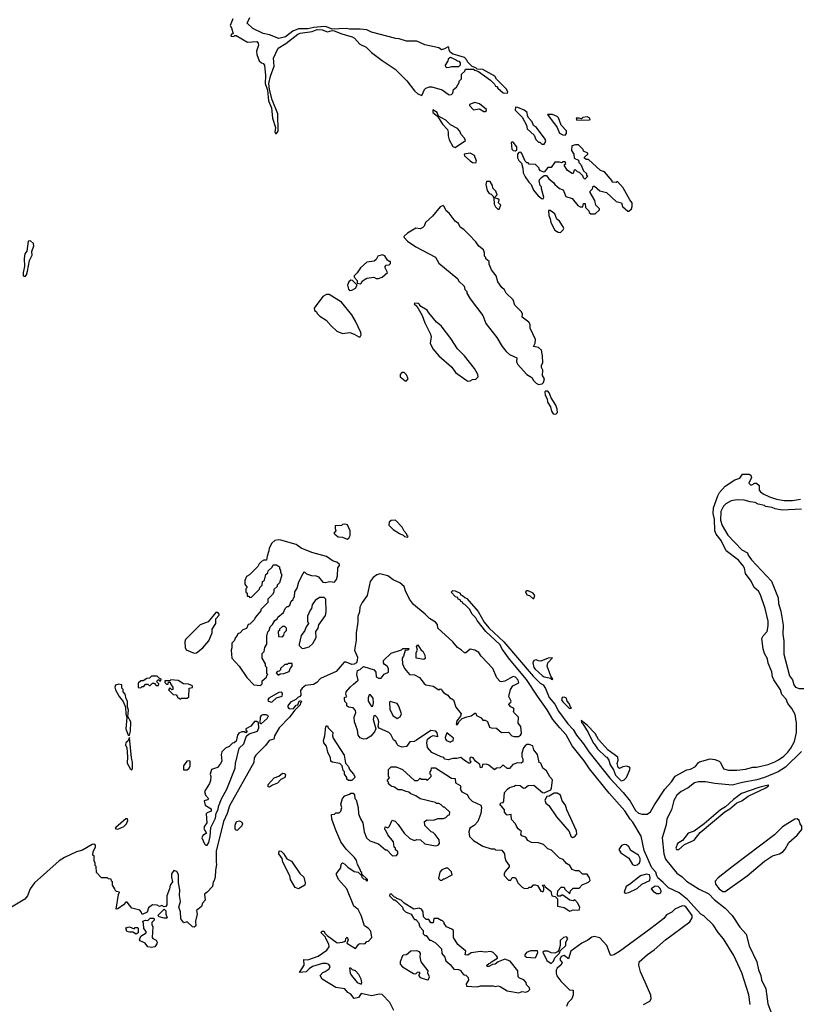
# Model space of a CAD drawing. Extents: x 2206940 to 2356632, y 511582 to 673215.
# Tile 69 of 228: x 2284199 to 2290925, y 580768 to 589266. Entities that reach past the tile are written whole.
import ezdxf

# ---------------------------------------------------------------- set-up
doc = ezdxf.new("R2010")
doc.units = 0

msp = doc.modelspace()

# ---------------------------------------------------------------- linework, layer by layer
at = {"layer": '0CON10XD'}
for points in [[(2286036.7, 589275), (2286014, 589215), (2286026.7, 589195), (2286040, 589145), (2286025, 589140), (2286020, 589125), (2286045, 589120), (2286055, 589130), (2286065, 589130), (2286165, 589071.2), (2286245, 589076.7), (2286256.7, 589065), (2286258.8, 589045), (2286241.1, 588995), (2286243.3, 588965), (2286265, 588912.5), (2286285, 588893.3), (2286299.3, 588889.3), (2286310, 588875), (2286320, 588785), (2286315.8, 588715), (2286337, 588657), (2286345.3, 588565), (2286371.6, 588505), (2286381.1, 588415), (2286404.7, 588335.3), (2286400.9, 588295), (2286405, 588284.4), (2286415, 588283.3)], [(2286415, 588283.3), (2286428.9, 588305), (2286425, 588453.8), (2286378.3, 588575), (2286353.7, 588663.7), (2286348.2, 588715), (2286361.2, 588778.8), (2286395.5, 588865), (2286387.9, 588935), (2286429, 589021), (2286495, 589061), (2286597.7, 589142.3), (2286619.6, 589150.4), (2286723.3, 589165), (2286765, 589181.5), (2286808.8, 589178.8), (2286855, 589160.2), (2286895, 589173.1), (2286911.3, 589171.3), (2286976.7, 589143.3), (2287068.3, 589118.3), (2287087.8, 589107.8), (2287133.3, 589055), (2287188.3, 589028.3), (2287235, 588984), (2287324.7, 588915), (2287438.3, 588838.3), (2287538.5, 588738.5), (2287605, 588651.5), (2287635, 588625.7), (2287668.3, 588611.7), (2287692.5, 588665), (2287704.1, 588675.9), (2287735, 588686.7), (2287755, 588686.7), (2287845, 588660), (2287895, 588622.5), (2287905, 588617.5), (2287925, 588620), (2287937, 588633), (2287940, 588665), (2287966.4, 588683.6), (2287990, 588725), (2287990, 588735), (2288010, 588755), (2288010, 588795), (2288038.3, 588821.7), (2288045, 588840), (2288115, 588840), (2288125, 588830), (2288158.3, 588818.3), (2288260, 588745), (2288295, 588710), (2288303.6, 588693.6), (2288315, 588690), (2288322.5, 588675), (2288370, 588635), (2288408.3, 588631.7), (2288410, 588645), (2288395, 588670), (2288311.7, 588751.7), (2288299.3, 588779.3), (2288195, 588837.5), (2288145, 588840), (2288135, 588850), (2288101.7, 588861.7), (2288061.7, 588901.7), (2288060, 588915), (2288035, 588940), (2287978.3, 588958.3), (2287938.3, 588968.3), (2287915, 588982.5), (2287903.6, 589003.6), (2287902.5, 589025), (2287895, 589032.5), (2287865, 589013.3), (2287837, 589007), (2287813.9, 589023.9), (2287695, 589050), (2287625, 589080), (2287535, 589080), (2287471.7, 589101.7), (2287443.6, 589103.6), (2287235, 589157.5), (2287195, 589177.5), (2287135, 589183.8), (2287045, 589183.8), (2287015, 589189.2), (2286895, 589185.5), (2286845, 589205.3), (2286825, 589206.8), (2286735, 589198.4), (2286685, 589186.2), (2286605, 589186.9), (2286555, 589167.7), (2286493.1, 589116.9), (2286435, 589105.3), (2286355, 589135.7), (2286298.1, 589148.1), (2286209.6, 589189.6), (2286161.4, 589235), (2286185.4, 589285)], [(2287885, 588850), (2287875, 588860), (2287873.3, 588875), (2287892.5, 588905), (2287902.5, 588935), (2287915, 588942.5), (2287968.3, 588918.3), (2287975, 588910), (2287988.3, 588908.3), (2288000, 588895), (2288000, 588875), (2287985, 588860), (2287925, 588860), (2287905, 588852.5), (2287885, 588850)], [(2288215, 588472.5), (2288227, 588483), (2288225, 588490), (2288165, 588540), (2288125, 588552.5), (2288080, 588535), (2288080, 588525), (2288115, 588487.5), (2288165, 588497.5), (2288203.3, 588473.3), (2288215, 588472.5)], [(2287955, 588162), (2288045, 588222.5), (2288037.5, 588245), (2288006.4, 588276.4), (2287996.2, 588305), (2287977, 588327), (2287915, 588360), (2287875, 588398.8), (2287813, 588433), (2287800, 588465), (2287763, 588487), (2287764.3, 588465), (2287802.3, 588432.3), (2287846.9, 588365), (2287889.1, 588319.1), (2287895.9, 588295.9), (2287895, 588262.5), (2287905, 588230), (2287935, 588172), (2287955, 588162)], [(2288725, 588192.5), (2288737.5, 588215), (2288732.5, 588235), (2288656.4, 588336.4), (2288631.7, 588351.7), (2288620, 588385), (2288590, 588415), (2288580, 588435), (2288577.5, 588465), (2288550, 588485), (2288497, 588507), (2288475, 588510), (2288473.3, 588485), (2288532.5, 588425), (2288570, 588355), (2288577.5, 588325), (2288638.3, 588268.3), (2288653, 588233), (2288675, 588210), (2288685, 588210), (2288703, 588193), (2288725, 588192.5)], [(2288905, 588270), (2288917, 588283), (2288916.4, 588306.4), (2288870, 588355), (2288848.3, 588418.3), (2288835, 588430), (2288795, 588446.7), (2288751.7, 588448.3), (2288837, 588337), (2288857, 588287), (2288885, 588272.5), (2288905, 588270)], [(2289005, 588400), (2289115, 588402.5), (2289120, 588405), (2289116.4, 588416.4), (2289095, 588427.5), (2289058.3, 588421.7), (2289045, 588410), (2289025, 588417.5), (2289000, 588415), (2289005, 588400)], [(2288475, 588133.3), (2288487, 588143), (2288487.7, 588167.7), (2288455, 588210), (2288445, 588210), (2288440, 588205), (2288445, 588150), (2288456.4, 588136.4), (2288475, 588133.3)], [(2289165, 587590), (2289200, 587625), (2289200, 587635), (2289170, 587665), (2289160, 587705), (2289120, 587775), (2289120, 587785), (2289140, 587805), (2289145, 587830), (2289158.3, 587828.3), (2289205, 587790), (2289260, 587775), (2289345, 587697.5), (2289390, 587685), (2289400, 587655), (2289445, 587612.5), (2289455, 587612.5), (2289476.7, 587635), (2289483.3, 587655), (2289482.5, 587685), (2289461.7, 587711.7), (2289406.1, 587816.1), (2289355, 587870), (2289345, 587860), (2289310, 587865), (2289310, 587875), (2289245, 587952.5), (2289210, 587965), (2289105, 588060), (2289085, 588060), (2289071.7, 588071.7), (2289071.7, 588078.3), (2289100, 588105), (2289100, 588115), (2289061.7, 588131.7), (2289060, 588145), (2289020, 588185), (2288995, 588187.5), (2288961.7, 588178.3), (2288958.3, 588138.3), (2288980, 588105), (2288981.7, 588071.7), (2289020, 588055), (2289023, 588033), (2289040, 588015), (2289061.7, 587961.7), (2289088.3, 587938.3), (2289090, 587925), (2289100, 587915), (2289075, 587890), (2289061.7, 587901.7), (2289058.3, 587918.3), (2289028.3, 587948.3), (2289011.7, 587951.7), (2288995, 587970), (2288981.7, 587968.3), (2288975, 587940), (2288965, 587940), (2288923.6, 587963.6), (2288900, 588005), (2288900, 588015), (2288910, 588025), (2288905, 588040), (2288885, 588040), (2288875, 588030), (2288855, 588037.5), (2288815, 588037.5), (2288785, 587990), (2288755, 587990), (2288725, 587950), (2288691.7, 587961.7), (2288680, 587975), (2288680, 587985), (2288650, 588015), (2288595, 588020), (2288585, 588030), (2288575, 588030), (2288560, 588045), (2288531.7, 588111.7), (2288521.7, 588121.7), (2288505, 588120), (2288492.5, 588105), (2288493.3, 588075), (2288505, 588050), (2288527, 588027), (2288540, 587985), (2288541.2, 587945), (2288559.5, 587909.5), (2288590, 587865), (2288612.5, 587845), (2288632.5, 587795), (2288672.5, 587745), (2288705, 587720), (2288718.3, 587721.7), (2288720, 587735), (2288700, 587805), (2288700, 587825), (2288690, 587835), (2288680, 587875), (2288685, 587890), (2288700, 587905), (2288725, 587920), (2288745, 587920), (2288763.6, 587893.6), (2288805, 587860), (2288815, 587842.5), (2288855, 587810), (2288886.4, 587796.4), (2288910.7, 587740.7), (2288965, 587722.5), (2289013.6, 587663.6), (2289035, 587650), (2289058.3, 587651.7), (2289061.7, 587678.3), (2289078.3, 587678.3), (2289080, 587645), (2289110, 587615), (2289111.7, 587601.7), (2289125, 587590), (2289165, 587590)], [(2288135, 588030), (2288140, 588045), (2288122.5, 588095), (2288085, 588113.3), (2288034.2, 588105.8), (2288035, 588092.5), (2288085, 588046.7), (2288105, 588033.3), (2288135, 588030)], [(2288335, 587630), (2288350, 587665), (2288330, 587685), (2288335, 587710), (2288325, 587720), (2288300, 587725), (2288301.7, 587738.3), (2288317.5, 587755), (2288307.5, 587785), (2288281.7, 587811.7), (2288277.5, 587835), (2288258.3, 587868.3), (2288225, 587870), (2288220, 587845), (2288233, 587793), (2288250, 587765), (2288265, 587760), (2288280, 587745), (2288290, 587725), (2288293, 587673), (2288305, 587650), (2288325, 587630), (2288335, 587630)], [(2288675, 586117.5), (2288705, 586122.5), (2288717.5, 586135), (2288727.5, 586165), (2288710, 586195), (2288711.7, 586241.7), (2288700, 586265), (2288700, 586285), (2288712.5, 586305), (2288710, 586365), (2288700, 586415), (2288675.8, 586435.8), (2288632.5, 586445), (2288646, 586475), (2288648.8, 586505), (2288603.3, 586605), (2288602.5, 586635), (2288592.5, 586655), (2288535, 586700), (2288536.7, 586725), (2288526.7, 586745), (2288471.7, 586801.7), (2288455, 586847.5), (2288396.2, 586906.2), (2288380, 586935), (2288357.5, 586955), (2288323.9, 587003.9), (2288310, 587055), (2288268.3, 587108.3), (2288250, 587155), (2288248.3, 587178.3), (2288221.7, 587201.7), (2288220, 587215), (2288210, 587225), (2288210, 587255), (2288199.3, 587279.3), (2288160.7, 587310.7), (2288135, 587350), (2288075, 587412.5), (2288030, 587455), (2287997.5, 587475), (2287985, 587507.5), (2287957, 587527), (2287905, 587597.5), (2287877, 587617), (2287860, 587655), (2287851.2, 587661.2), (2287825, 587651.4), (2287760.9, 587569.1), (2287699.6, 587515), (2287689.1, 587485), (2287677.8, 587472.2), (2287655, 587462.2), (2287615, 587466.1), (2287544.4, 587425), (2287514.2, 587395), (2287516.7, 587385), (2287543.3, 587355), (2287616.7, 587305), (2287785, 587217.5), (2287814.3, 587164.3), (2287979.3, 587029.3), (2287985, 587012.5), (2288032.5, 586965), (2288038.3, 586938.3), (2288055, 586920), (2288057.5, 586905), (2288085, 586857.5), (2288193.6, 586713.6), (2288220, 586645), (2288315, 586522.5), (2288362, 586445), (2288395, 586403.3), (2288425, 586376.7), (2288486.4, 586346.4), (2288483.8, 586315), (2288495, 586293.3), (2288575, 586202.5), (2288616.4, 586176.4), (2288630.7, 586150.7), (2288655, 586127.5), (2288675, 586117.5)], [(2288865, 587430), (2288887, 587453), (2288892.5, 587465), (2288888.3, 587478.3), (2288855, 587527.5), (2288832.5, 587545), (2288815, 587590), (2288775, 587620), (2288761.7, 587618.3), (2288762.5, 587575), (2288776.4, 587546.4), (2288782.5, 587515), (2288815, 587450), (2288845, 587432.5), (2288865, 587430)], [(2284245, 587050), (2284257.5, 587065), (2284266.7, 587095), (2284283, 587187), (2284306.7, 587235), (2284302.5, 587265), (2284320, 587315), (2284316.7, 587335), (2284293.3, 587356.7), (2284272.5, 587355), (2284261.7, 587268.3), (2284243.3, 587245), (2284237.5, 587205), (2284240, 587135), (2284227.5, 587085), (2284230, 587055), (2284245, 587050)], [(2287135, 586987.5), (2287145, 586992.5), (2287157, 587013), (2287195, 587033.8), (2287255, 587042.5), (2287275, 587032.5), (2287293, 587033), (2287326.2, 587045), (2287372.5, 587085), (2287353, 587123), (2287353, 587137), (2287361.7, 587148.3), (2287385, 587150), (2287398.3, 587161.7), (2287398.3, 587178.3), (2287385, 587180), (2287371.7, 587191.7), (2287349.3, 587229.3), (2287325, 587236.7), (2287287.5, 587225), (2287273, 587197), (2287257, 587183), (2287195, 587173.8), (2287140, 587125), (2287110, 587080), (2287083.3, 587055), (2287083, 587043), (2287110, 587015), (2287111.7, 586991.7), (2287135, 586987.5)], [(2287045, 586930), (2287065, 586932.5), (2287095, 586947.5), (2287110, 586975), (2287070, 587015), (2287055, 587017.5), (2287037.5, 587005), (2287027.5, 586975), (2287035, 586940), (2287045, 586930)], [(2287135, 586527.5), (2287143.8, 586546.2), (2287141.4, 586565), (2287095.5, 586665), (2287065, 586720), (2286975, 586828.8), (2286870, 586895), (2286845, 586894.2), (2286815, 586875.6), (2286738.8, 586775), (2286742.5, 586755), (2286756.4, 586746.4), (2286767, 586727), (2286787, 586707), (2286843, 586673), (2286885, 586622.5), (2286935, 586577.5), (2286985, 586557.5), (2287047, 586567), (2287085, 586552.5), (2287125, 586527.5), (2287135, 586527.5)], [(2288065, 586147.5), (2288085, 586150), (2288105, 586160), (2288135, 586163.8), (2288153.8, 586185), (2288151.2, 586205), (2288123.8, 586255), (2288035, 586364), (2287975.7, 586425.7), (2287918.8, 586515), (2287835, 586623.3), (2287796.1, 586656.1), (2287727.5, 586735), (2287715, 586760), (2287650, 586795), (2287650, 586805), (2287637, 586817), (2287605, 586820), (2287603.3, 586815), (2287623.9, 586793.9), (2287672.1, 586712.1), (2287695, 586648.8), (2287742.2, 586552.2), (2287749.5, 586525), (2287740, 586475), (2287762.5, 586425), (2287814.1, 586364.1), (2287925.7, 586265.7), (2287959.7, 586219.7), (2288046.4, 586156.4), (2288065, 586147.5)], [(2287535, 586150), (2287550, 586165), (2287535, 586200), (2287515, 586220), (2287495, 586220), (2287482.5, 586205), (2287482.5, 586185), (2287525, 586150), (2287535, 586150)], [(2288825, 585860), (2288837.5, 585875), (2288836.7, 585905), (2288825, 585940), (2288783, 586003), (2288767.5, 586045), (2288755, 586060), (2288735, 586060), (2288730, 586055), (2288732.5, 586025), (2288750, 585995), (2288752.5, 585965), (2288777.5, 585925), (2288788.3, 585888.3), (2288802.5, 585865), (2288825, 585860)], [(2290500, 580765), (2290488, 580848), (2290429.8, 581039.8), (2290358.8, 581188.8), (2290272, 581332), (2290225, 581388.6), (2290182.7, 581452.7), (2290099.9, 581529.9), (2290074.6, 581545), (2289960.9, 581670.9), (2289889.5, 581729.5), (2289795, 581774), (2289749.4, 581819.4), (2289705, 581860), (2289694.7, 581875), (2289687.4, 581907.4), (2289653.2, 581945), (2289585, 582096.2), (2289560.2, 582220.2), (2289489.6, 582339.6), (2289465, 582364.5), (2289418.7, 582438.7), (2289285, 582589.4), (2289115, 582800), (2289070, 582870), (2288965, 582998.8), (2288912.9, 583092.9), (2288860, 583155), (2288797.5, 583225), (2288750.7, 583310.7), (2288665, 583426.2), (2288572.1, 583572.1), (2288425, 583747.5), (2288365, 583830), (2288342, 583872), (2288220, 583985), (2288145, 584080), (2288133.9, 584103.9), (2288103.8, 584135), (2288078.3, 584178.3), (2288038.3, 584218.3), (2288025, 584223.3), (2288018.3, 584238.3), (2288003.3, 584245), (2287998.3, 584258.3), (2287982.5, 584265), (2287978.3, 584278.3), (2287960, 584285), (2287920, 584325), (2287935, 584340), (2287955, 584337.5), (2287997.5, 584315), (2288001.7, 584301.7), (2288020, 584295), (2288038.3, 584278.3), (2288055, 584270), (2288155, 584156.7), (2288206.4, 584066.4), (2288245.9, 584015.9), (2288375, 583896), (2288628.8, 583598.8), (2288690, 583540), (2288715, 583523.8), (2288735, 583492.5), (2288767.1, 583417.1), (2288815, 583357.5), (2288848.3, 583298.3), (2288928.7, 583188.7), (2288975, 583139.2), (2289001.8, 583091.8), (2289064.2, 583015), (2289108, 582948), (2289289.8, 582719.8), (2289405, 582595.6), (2289465, 582520.8), (2289511.3, 582441.3), (2289538.5, 582418.5), (2289568.6, 582408.6), (2289611.8, 582408.2), (2289642.3, 582427.7), (2289675, 582490), (2289765, 582625.6), (2289821.9, 582688.1), (2289855, 582737.8), (2289955, 582792.2), (2289985, 582798.1), (2290030, 582820), (2290054, 582855), (2290065, 582860.8), (2290155, 582885.6), (2290195, 582880), (2290232.5, 582865), (2290245, 582853.3), (2290269.5, 582799.5), (2290315, 582787.5), (2290385, 582787.1), (2290461.7, 582798.3), (2290525, 582815.8), (2290555, 582813.8), (2290655, 582838), (2290715, 582860), (2290745, 582878), (2290790.3, 582909.7), (2290825.7, 582944.3), (2290852.1, 582977.9), (2290883.3, 583036.7), (2290901.4, 583115), (2290900, 583195), (2290889.5, 583269.5), (2290861.3, 583321.3), (2290824.5, 583365), (2290810.3, 583400.3), (2290775, 583442), (2290761.7, 583481.7), (2290705, 583568.8), (2290693.8, 583595), (2290688.1, 583638.1), (2290655, 583713.3), (2290650.9, 583750.9), (2290623.3, 583795), (2290613.5, 583836.5), (2290602.5, 583925), (2290612.7, 583947.3), (2290646.7, 583985), (2290656.7, 584035), (2290656.2, 584075), (2290630.8, 584185), (2290591.4, 584301.4), (2290572.4, 584332.4), (2290536.2, 584365), (2290510.6, 584420.6), (2290460, 584485), (2290452.3, 584532.3), (2290441.4, 584551.4), (2290401.7, 584601.7), (2290295, 584681.2), (2290249.7, 584769.7), (2290206.7, 584825), (2290196.7, 584855), (2290194, 584955), (2290181.2, 585005), (2290184.1, 585054.1), (2290222, 585155), (2290235, 585186.2), (2290285, 585240), (2290367.5, 585295), (2290412, 585308), (2290435, 585343.8), (2290492.3, 585342.3), (2290506.7, 585335), (2290513.3, 585315), (2290490, 585265), (2290505, 585250), (2290515, 585250), (2290540, 585265), (2290555.8, 585265.8), (2290577.5, 585245), (2290580, 585205), (2290590.7, 585190.7), (2290613, 585173), (2290668.3, 585148.3), (2290728.3, 585128.3), (2290795, 585117.5), (2290865, 585117.5), (2290935, 585126.7)], [(2290945, 585040), (2290776.2, 585033.8), (2290715.8, 585044.2), (2290690, 585055), (2290632.5, 585065), (2290623.3, 585073.3), (2290570, 585085), (2290545, 585100), (2290500, 585105), (2290450, 585120), (2290387.7, 585122.3), (2290336, 585114), (2290291.7, 585088.3), (2290271.7, 585068.3), (2290248.8, 585021.2), (2290246.4, 584946.4), (2290259.3, 584899.3), (2290308.3, 584818.3), (2290430, 584690), (2290477.5, 584665), (2290482.5, 584645), (2290513.6, 584603.6), (2290685, 584420), (2290742, 584275), (2290746.7, 584226.7), (2290765, 584160), (2290785, 584040), (2290783, 583963), (2290790, 583905), (2290790, 583790), (2290841.4, 583601.4), (2290865, 583567.5), (2290876.7, 583525), (2290892.5, 583505), (2290923.9, 583493.9), (2290965, 583494)], [(2287025, 584783.5), (2287039.3, 584790.7), (2287051.2, 584815), (2287050, 584855), (2287027.5, 584905), (2287005, 584912.5), (2286985, 584910), (2286975, 584900), (2286921.7, 584898.3), (2286920, 584875), (2286927.5, 584855), (2286910, 584835), (2286916.7, 584825), (2286945, 584802.5), (2286985, 584800.9), (2287025, 584783.5)], [(2287545, 584800), (2287550, 584805), (2287541.7, 584811.7), (2287540, 584825), (2287515, 584850), (2287497.5, 584885), (2287440, 584945), (2287405, 584942.5), (2287385, 584930), (2287383, 584903), (2287420, 584865), (2287475, 584830), (2287508.3, 584818.3), (2287520, 584805), (2287545, 584800)], [(2286275, 583520), (2286290, 583535), (2286291.7, 583558.3), (2286328.3, 583591.7), (2286330, 583605), (2286340, 583615), (2286330, 583625), (2286330, 583675), (2286320, 583685), (2286320, 583705), (2286290, 583755), (2286290, 583795), (2286308.3, 583811.7), (2286313, 583847), (2286330, 583875), (2286330, 583945), (2286338.3, 583981.7), (2286350, 583995), (2286360, 584025), (2286380, 584045), (2286400.7, 584079.3), (2286420, 584095), (2286425, 584110), (2286475, 584150), (2286490, 584185), (2286505, 584200), (2286515, 584200), (2286528.3, 584211.7), (2286541.7, 584248.3), (2286558.3, 584261.7), (2286560, 584275), (2286570, 584285), (2286573, 584327), (2286591.7, 584358.3), (2286607.5, 584415), (2286643, 584487), (2286655, 584500), (2286673, 584483), (2286715, 584467.5), (2286757, 584467), (2286776.4, 584456.4), (2286815, 584412.5), (2286835, 584407.5), (2286875, 584416.7), (2286915, 584412.5), (2286932.5, 584435), (2286940, 584465), (2286942.5, 584535), (2286957.5, 584555), (2286956.7, 584565), (2286935.8, 584585), (2286903.2, 584593.2), (2286845, 584633.3), (2286718.3, 584668.3), (2286625.8, 584705.8), (2286583.3, 584735), (2286452.5, 584775), (2286432.1, 584777.9), (2286399.3, 584770.7), (2286375, 584747.5), (2286350, 584705), (2286349.3, 584680.7), (2286333, 584637), (2286328.3, 584601.7), (2286305, 584600), (2286285, 584590), (2286265, 584570), (2286253, 584547), (2286180, 584475), (2286155, 584460), (2286140, 584425), (2286140, 584395), (2286160, 584365), (2286150, 584355), (2286150, 584325), (2286160, 584315), (2286161.7, 584291.7), (2286175, 584290), (2286185, 584280), (2286198.3, 584281.7), (2286268.3, 584351.7), (2286270, 584365), (2286290, 584385), (2286293, 584417), (2286311.7, 584428.3), (2286323, 584477), (2286338.3, 584491.7), (2286341.7, 584508.3), (2286378.3, 584541.7), (2286385, 584560), (2286415, 584560), (2286440, 584545), (2286440, 584525), (2286450, 584515), (2286450, 584495), (2286460, 584475), (2286440, 584405), (2286420, 584385), (2286420, 584375), (2286391.7, 584348.3), (2286390, 584325), (2286380, 584305), (2286340, 584265), (2286340, 584235), (2286280, 584175), (2286280, 584165), (2286230, 584105), (2286225, 584090), (2286185, 584050), (2286170, 584045), (2286155, 584010), (2286125, 584000), (2286100, 583975), (2286080, 583965), (2286075, 583950), (2286060, 583935), (2286050, 583905), (2286030, 583885), (2286030, 583845), (2286022.5, 583825), (2286030, 583755), (2286092.5, 583685), (2286157, 583587), (2286220, 583525), (2286275, 583520)], [(2287016, 582106), (2286969.3, 582169.3), (2286925, 582270), (2286892.5, 582365), (2286890, 582405), (2286915, 582410), (2286925, 582420), (2286955, 582420), (2286970, 582435), (2286977.5, 582465), (2286970, 582495), (2286982.5, 582545), (2287005, 582567.5), (2287045, 582580), (2287055, 582590), (2287075, 582590), (2287087, 582577), (2287090, 582545), (2287101.7, 582531.7), (2287120, 582465), (2287123, 582413), (2287138.3, 582368.3), (2287160, 582335), (2287170, 582255), (2287190, 582205), (2287218.3, 582178.3), (2287295, 582152.5), (2287355, 582100), (2287365, 582100), (2287415, 582050), (2287448.3, 582051.7), (2287460, 582065), (2287460, 582085), (2287441.7, 582101.7), (2287440, 582115), (2287430, 582125), (2287425, 582170), (2287375, 582230), (2287358.3, 582268.3), (2287350, 582275), (2287351.7, 582298.3), (2287375, 582290), (2287390, 582305), (2287411.7, 582358.3), (2287438.3, 582348.3), (2287465, 582320), (2287516.1, 582246.1), (2287565, 582200), (2287605, 582182.5), (2287625, 582190), (2287658, 582188), (2287695, 582153.1), (2287785.8, 582134.2), (2287808.3, 582141.7), (2287820, 582155), (2287817, 582187), (2287783, 582233), (2287765, 582250), (2287750, 582255), (2287695, 582310), (2287690, 582345), (2287715, 582360), (2287771.7, 582358.3), (2287805, 582370), (2287855, 582370), (2287875, 582380), (2287895, 582400), (2287908.3, 582401.7), (2287910, 582425), (2287865, 582470), (2287855, 582470), (2287835, 582490), (2287815, 582500), (2287795, 582500), (2287785, 582510), (2287655, 582540), (2287617, 582567), (2287573, 582583), (2287555, 582600), (2287533, 582603), (2287495, 582620), (2287465, 582620), (2287431.7, 582641.7), (2287405, 582650), (2287381.7, 582671.7), (2287380, 582685), (2287370, 582695), (2287390, 582725), (2287380, 582735), (2287380, 582795), (2287403, 582817), (2287447, 582817), (2287500, 582795), (2287605, 582700), (2287635, 582700), (2287655, 582720), (2287665, 582710), (2287705, 582710), (2287715, 582700), (2287750, 582735), (2287750, 582745), (2287740, 582755), (2287740, 582775), (2287750, 582785), (2287751.7, 582808.3), (2287785, 582810), (2287925, 582720), (2287955, 582716.7), (2287959.3, 582679.3), (2288000, 582655), (2288004, 582645), (2288000, 582625), (2288012.3, 582602.3), (2288059.3, 582579.3), (2288076.4, 582546.4), (2288101.7, 582521.7), (2288176.7, 582486.7), (2288182.5, 582465), (2288176.7, 582415), (2288150, 582345), (2288119.3, 582310.7), (2288081.2, 582288.8), (2288073.3, 582255), (2288080, 582215), (2288115, 582182.5), (2288195, 582132.5), (2288265, 582110), (2288295, 582110), (2288305, 582100), (2288358.3, 582098.3), (2288382.5, 582065), (2288383.6, 582033.6), (2288393.3, 582005), (2288422.5, 581965), (2288422.5, 581955), (2288386.7, 581915), (2288377.5, 581895), (2288378.3, 581878.3), (2288415, 581840), (2288435, 581840), (2288448.3, 581861.7), (2288471.7, 581861.7), (2288480, 581855), (2288497.5, 581815), (2288535, 581777.5), (2288555, 581767.5), (2288585, 581770), (2288595, 581780), (2288615, 581780), (2288631.7, 581798.3), (2288645, 581800), (2288665, 581792.5), (2288693.6, 581743.6), (2288705, 581740), (2288715, 581740), (2288720, 581755), (2288720, 581775), (2288710, 581795), (2288725, 581800), (2288731.7, 581781.7), (2288782.5, 581745), (2288790, 581705), (2288818.3, 581698.3), (2288838.3, 581678.3), (2288840, 581615), (2288895, 581602.5), (2288945, 581572.5), (2288975, 581583.3), (2289025, 581580), (2289031.7, 581601.7), (2289015, 581640), (2288988.3, 581668.3), (2288975, 581660), (2288945, 581667.5), (2288885, 581710), (2288875, 581710), (2288865, 581700), (2288841.7, 581701.7), (2288837.5, 581715), (2288841.7, 581748.3), (2288871.7, 581778.3), (2288895, 581780), (2288901.7, 581761.7), (2288945, 581720), (2288951.7, 581748.3), (2288975, 581770), (2289025, 581770), (2289052.5, 581797.5), (2289107, 581823), (2289120, 581835), (2289115, 581860), (2289095, 581890), (2289055, 581890), (2289025, 581920), (2288995, 581920), (2288965, 581930), (2288946.4, 581966.4), (2288915, 581982.5), (2288886.4, 582016.4), (2288855, 582030), (2288788.3, 582098.3), (2288755, 582110), (2288717, 582147), (2288675, 582160), (2288615, 582163.3), (2288581.7, 582181.7), (2288565, 582210), (2288530.7, 582220.7), (2288522.5, 582235), (2288528.3, 582258.3), (2288500.7, 582280.7), (2288481.7, 582311.7), (2288477.5, 582325), (2288443, 582363), (2288440, 582405), (2288405, 582400), (2288397.5, 582405), (2288382.5, 582425), (2288380, 582445), (2288342.5, 582495), (2288353, 582507), (2288370, 582510), (2288376.7, 582523.3), (2288380, 582595), (2288407.5, 582625), (2288425, 582640), (2288465, 582650), (2288475, 582660), (2288517, 582657), (2288545, 582632.5), (2288560, 582635), (2288585, 582657.5), (2288635, 582660), (2288710, 582595), (2288725, 582592.5), (2288780.7, 582619.3), (2288788.3, 582631.7), (2288796.7, 582705), (2288771.2, 582731.2), (2288743.9, 582783.9), (2288713.3, 582805), (2288695, 582850), (2288680, 582855), (2288667.5, 582925), (2288633.9, 582963.9), (2288625, 582997.5), (2288595, 583011.2), (2288575, 583008.8), (2288560.5, 582999.5), (2288545, 582980), (2288530, 582935), (2288530, 582905), (2288540, 582885), (2288538.3, 582861.7), (2288525, 582850), (2288495, 582852.5), (2288453.9, 582836.1), (2288425, 582802.5), (2288405, 582802.5), (2288375, 582827.5), (2288365, 582827.5), (2288345, 582810), (2288313, 582807), (2288295, 582790), (2288245, 582832.5), (2288225, 582840), (2288191.7, 582838.3), (2288190, 582815), (2288175, 582810), (2288168.3, 582838.3), (2288130, 582865), (2288110, 582895), (2288095, 582900), (2288082.5, 582895), (2288082.5, 582872.5), (2288090, 582865), (2288085, 582850), (2288075, 582850), (2288035, 582872.5), (2288005, 582897.5), (2287970.7, 582889.3), (2287935, 582890), (2287895, 582876.7), (2287863.6, 582883.6), (2287858.3, 582898.3), (2287835, 582902.5), (2287755, 582940), (2287717.5, 582985), (2287712.5, 583025), (2287717.5, 583055), (2287742.5, 583077.5), (2287765, 583088), (2287805, 583080), (2287801.7, 583111.7), (2287790, 583125), (2287745, 583130), (2287623.6, 583046.4), (2287603, 583037), (2287565, 583032.5), (2287535, 582992.5), (2287498.3, 582988.3), (2287468.3, 582998.3), (2287455, 583010), (2287442.5, 583035), (2287425, 583050), (2287400, 583095), (2287383, 583113), (2287300.7, 583150.7), (2287292.5, 583165), (2287296.7, 583205), (2287291.2, 583225), (2287283.8, 583243.8), (2287265, 583260), (2287255, 583257.5), (2287249.1, 583225), (2287270, 583145), (2287260, 583120), (2287227.3, 583082.7), (2287189.8, 583060.2), (2287165, 583055.5), (2287136.3, 583066.3), (2287119.5, 583089.5), (2287111.9, 583135), (2287087.7, 583205), (2287085.6, 583245), (2287097.8, 583285), (2287095, 583303.3), (2287075, 583326.7), (2287035, 583332.5), (2287022.5, 583345), (2287020, 583365), (2287005, 583380), (2287000, 583405), (2287000, 583415), (2287020, 583425), (2287012.5, 583442.5), (2287016.7, 583465), (2287051.7, 583508.3), (2287078.9, 583531.1), (2287117.5, 583565), (2287108, 583615), (2287112.5, 583647.5), (2287135, 583656.7), (2287165, 583683.8), (2287255.6, 583655.6), (2287270, 583635), (2287273.6, 583593.6), (2287295, 583582.5), (2287317, 583583), (2287343.6, 583616.4), (2287380, 583635), (2287380, 583665), (2287370, 583685), (2287345, 583700), (2287337.5, 583715), (2287337.5, 583735), (2287403, 583797), (2287492.5, 583827.5), (2287505, 583840), (2287555, 583840), (2287560, 583835), (2287547, 583823), (2287525, 583820), (2287508.8, 583771.2), (2287497.5, 583755), (2287500, 583705), (2287518.8, 583665), (2287563, 583613), (2287605, 583612.5), (2287649.3, 583589.3), (2287687, 583537), (2287703.9, 583523.9), (2287765, 583513.3), (2287815, 583482.5), (2287825, 583490), (2287838.3, 583488.3), (2287840, 583475), (2287857, 583457), (2287892.5, 583435), (2287907.5, 583415), (2287942.5, 583395), (2287962.3, 583332.3), (2288007.5, 583275), (2288002.5, 583255), (2287971.2, 583215), (2287965, 583182.5), (2287975, 583182.5), (2287990, 583210), (2288016.2, 583233.8), (2288055, 583250), (2288093.9, 583256.1), (2288125, 583280), (2288135, 583280), (2288140.7, 583260.7), (2288179.3, 583239.3), (2288195, 583220), (2288215, 583220), (2288235, 583210), (2288250.7, 583160.7), (2288267, 583153), (2288311.7, 583151.7), (2288355, 583112.5), (2288417, 583117), (2288443.8, 583083.8), (2288465, 583080), (2288501.7, 583078.3), (2288519.3, 583090.7), (2288527.5, 583105), (2288522.5, 583165), (2288500, 583195), (2288502.5, 583245), (2288463.3, 583285), (2288460, 583295), (2288466.2, 583315), (2288460, 583325), (2288435, 583336.2), (2288420, 583355), (2288421.2, 583365), (2288435.8, 583374.2), (2288438, 583385), (2288418.8, 583425), (2288432.5, 583485), (2288454, 583516), (2288505, 583542.5), (2288500.3, 583565), (2288475, 583592.3), (2288455, 583596.7), (2288385, 583556), (2288355, 583550), (2288343.9, 583553.9), (2288316.7, 583585), (2288280, 583665), (2288181.1, 583771.1), (2288158.8, 583805), (2288125, 583823.3), (2288085, 583832.5), (2288048.3, 583801.7), (2288035, 583800), (2288010, 583825), (2287975, 583847.5), (2287935, 583897.5), (2287807.5, 584015), (2287803.3, 584045), (2287786.2, 584065), (2287735, 584098.8), (2287695.6, 584135.6), (2287595, 584218.8), (2287561.2, 584265), (2287526.2, 584335), (2287515, 584372.5), (2287479.2, 584405), (2287421.9, 584431.9), (2287375, 584465.8), (2287305, 584481.9), (2287280, 584475), (2287247.3, 584452.7), (2287223, 584417), (2287196.7, 584295), (2287153.3, 584235), (2287133.3, 584195), (2287131.2, 584155), (2287116.2, 584115), (2287116.2, 584065), (2287101.2, 583975), (2287100.7, 583909.3), (2287086.7, 583825), (2287112.2, 583765), (2287111.2, 583735), (2287104, 583716), (2287085, 583702.9), (2287065, 583701.4), (2287015, 583721.2), (2286999.3, 583720.7), (2286930.5, 583639.5), (2286795, 583578.8), (2286763.3, 583545), (2286732.7, 583527.3), (2286665, 583518), (2286636.2, 583495)], [(2288635, 584270), (2288642.5, 584295), (2288630, 584315), (2288586.4, 584336.4), (2288575, 584336.7), (2288563.6, 584326.4), (2288575, 584302.5), (2288597, 584297), (2288625, 584270), (2288635, 584270)], [(2286635, 583840), (2286655, 583842.5), (2286697, 583853), (2286727, 583883), (2286757.5, 583935), (2286752.5, 583985), (2286772.5, 584015), (2286778.3, 584041.7), (2286837, 584123), (2286842.5, 584155), (2286840, 584265), (2286825, 584280), (2286785, 584277.5), (2286747, 584253), (2286722.5, 584215), (2286717, 584183), (2286705, 584170), (2286683, 584117), (2286682.5, 584075), (2286690, 584055), (2286670, 584025), (2286660, 583995), (2286628.3, 583951.7), (2286610, 583875), (2286610, 583865), (2286635, 583840)], [(2285705, 583797.5), (2285725, 583802.5), (2285780, 583845), (2285830, 583905), (2285860, 583975), (2285860, 584005), (2285890, 584055), (2285890, 584095), (2285920, 584125), (2285920, 584135), (2285908.3, 584148.3), (2285891.7, 584148.3), (2285825, 584070), (2285755, 584042.5), (2285628.8, 583915), (2285623.8, 583895), (2285627, 583847), (2285635, 583827.5), (2285705, 583797.5)], [(2286465, 583940), (2286477.5, 583955), (2286483, 583977), (2286500, 583995), (2286500, 584015), (2286485, 584030), (2286465, 584030), (2286440, 584005), (2286440, 583995), (2286430, 583985), (2286431.7, 583941.7), (2286465, 583940)], [(2287685, 583742.5), (2287620, 583755), (2287620, 583805), (2287630, 583825), (2287622.5, 583855), (2287635, 583870), (2287663.6, 583823.6), (2287677.5, 583815), (2287695, 583780), (2287697, 583753), (2287685, 583742.5)], [(2286435, 583610), (2286445, 583620), (2286477, 583623), (2286525, 583640), (2286533, 583667), (2286550, 583685), (2286548.3, 583708.3), (2286515, 583710), (2286505, 583700), (2286485, 583700), (2286450, 583665), (2286450, 583655), (2286438.3, 583641.7), (2286425, 583640), (2286411.7, 583628.3), (2286425, 583610), (2286435, 583610)], [(2288795, 583570), (2288797.5, 583575), (2288781.2, 583601.2), (2288748.1, 583685), (2288754.4, 583715.6), (2288795, 583757.5), (2288757.5, 583755), (2288695, 583730), (2288675, 583730.8), (2288655, 583740), (2288633.6, 583736.4), (2288626, 583714), (2288634.7, 583675.3), (2288645, 583661.2), (2288707.5, 583605), (2288725, 583594.7), (2288781.7, 583581.7), (2288785, 583573.3), (2288795, 583570)], [(2285145, 583090), (2285153.9, 583126.1), (2285156.7, 583205), (2285132.5, 583252.5), (2285137.5, 583305), (2285127.5, 583335), (2285127.5, 583385), (2285117.5, 583405), (2285110, 583445), (2285090, 583465), (2285090, 583485), (2285080, 583495), (2285080, 583525), (2285055, 583530), (2285025, 583522.5), (2285019.2, 583505), (2285025, 583482.5), (2285056.5, 583425), (2285091.5, 583381.5), (2285111.2, 583331.2), (2285114.4, 583275.6), (2285124, 583244), (2285114.7, 583145), (2285135, 583090), (2285145, 583090)], [(2285245, 583500), (2285255, 583510), (2285268.3, 583511.7), (2285285, 583530), (2285305, 583530), (2285315, 583520), (2285325, 583520), (2285345, 583540), (2285358.3, 583538.3), (2285375, 583520), (2285395, 583520), (2285400, 583535), (2285380, 583555), (2285395, 583570), (2285405, 583560), (2285415, 583560), (2285420, 583575), (2285401.7, 583581.7), (2285385, 583600), (2285335, 583600), (2285318.3, 583581.7), (2285295, 583580), (2285265, 583560), (2285245, 583560), (2285221.7, 583538.3), (2285221.7, 583501.7), (2285245, 583500)], [(2285585, 583400), (2285595, 583410), (2285645, 583410), (2285658.3, 583421.7), (2285660, 583495), (2285688.3, 583501.7), (2285690, 583515), (2285655, 583530), (2285613, 583533), (2285565, 583562.5), (2285502.5, 583567.5), (2285495, 583560), (2285451.7, 583558.3), (2285450, 583545), (2285465, 583530), (2285478.3, 583531.7), (2285481.7, 583548.3), (2285498.3, 583548.3), (2285500, 583535), (2285520, 583505), (2285520, 583485), (2285511.7, 583481.7), (2285495, 583500), (2285481.7, 583481.7), (2285521.7, 583441.7), (2285548.3, 583438.3), (2285558.3, 583428.3), (2285561.7, 583411.7), (2285575, 583410), (2285585, 583400)], [(2286636.2, 583495), (2286620, 583475), (2286623.3, 583435), (2286616.4, 583423.6), (2286597.5, 583415), (2286582.5, 583397.5), (2286534, 583375), (2286510.8, 583345), (2286511.4, 583331.4), (2286525, 583316.7), (2286560, 583320), (2286585, 583350), (2286598.3, 583351.7), (2286610, 583385), (2286625, 583390), (2286630, 583375), (2286621.7, 583368.3), (2286618.3, 583351.7), (2286573.3, 583306.7), (2286526.7, 583245), (2286437.5, 583155), (2286397.5, 583085), (2286390, 583055), (2286350, 583045), (2286319.3, 583000.7), (2286235, 582917.5), (2286222.5, 582895), (2286220, 582855), (2286009.3, 582480.7), (2285990, 582415), (2285958, 582345), (2285895, 582090), (2285893.8, 581996.2), (2285898, 581975), (2285887.5, 581925), (2285885.9, 581864.1), (2285876.7, 581835), (2285867.5, 581825), (2285862.5, 581785), (2285817.5, 581735), (2285792.5, 581717.5), (2285800, 581665), (2285775, 581640), (2285768.3, 581611.7), (2285723, 581577), (2285730, 581545), (2285716.7, 581485), (2285717.5, 581445), (2285705, 581432.5), (2285690, 581435), (2285645, 581480), (2285615, 581470), (2285587.5, 581505), (2285586.7, 581565), (2285572.5, 581605), (2285586.2, 581655), (2285577, 581707), (2285581.2, 581755), (2285567.5, 581815), (2285569.3, 581889.3), (2285555, 581912.5), (2285528.3, 581921.7), (2285507.5, 581895), (2285507.5, 581865), (2285517.5, 581825), (2285497.5, 581795), (2285492.5, 581765), (2285467.5, 581705), (2285467.5, 581625), (2285458.3, 581611.7), (2285445, 581610), (2285425, 581620), (2285405, 581612.5), (2285385, 581622.5), (2285345, 581627.5), (2285309.3, 581600.7), (2285298.3, 581561.7), (2285255, 581542.5), (2285247, 581567), (2285235, 581580), (2285165, 581597.5), (2285125, 581650), (2285115, 581650), (2285094, 581626), (2285045, 581592.5), (2285030, 581590), (2285050, 581715), (2285060, 581735), (2285035, 581740), (2285021.7, 581751.7), (2285020, 581765), (2285000, 581795), (2285000, 581825), (2284991.7, 581831.7), (2284988.3, 581848.3), (2284965, 581850), (2284955, 581860), (2284905, 581860), (2284860, 581905), (2284858.3, 581958.3), (2284850, 581965), (2284850, 581985), (2284840, 582005), (2284840, 582045), (2284830, 582055), (2284833, 582087), (2284852.5, 582125), (2284851.7, 582141.7), (2284838.8, 582148.8), (2284825, 582146), (2284741.2, 582098.8), (2284689.2, 582085), (2284584.2, 582035.8), (2284540.3, 582005), (2284326.8, 581815), (2284289.8, 581765), (2284267.3, 581705), (2284242.9, 581675), (2284085, 581579.6)], [(2286375, 583374.4), (2286415, 583411.5), (2286464.2, 583425.8), (2286467.5, 583445), (2286460.5, 583460.5), (2286435, 583460), (2286349.1, 583410.9), (2286340, 583395), (2286342, 583385), (2286375, 583374.4)], [(2287235, 583337.5), (2287245, 583340), (2287251.7, 583368.3), (2287248.8, 583408.8), (2287225, 583440), (2287215, 583440), (2287205, 583412.5), (2287205.5, 583385), (2287235, 583337.5)], [(2287455, 583233.8), (2287481.2, 583248.8), (2287492, 583275), (2287470.8, 583340.8), (2287454, 583364), (2287395, 583380), (2287390, 583375), (2287392.5, 583315), (2287419.4, 583259.4), (2287455, 583233.8)], [(2288955, 583320), (2288960, 583325), (2288950, 583335), (2288940, 583365), (2288923, 583383), (2288915, 583410), (2288895, 583417.5), (2288880, 583415), (2288873.8, 583396.2), (2288885, 583377.5), (2288940, 583325), (2288955, 583320)], [(2285805, 582140), (2285815, 582142.5), (2285830, 582165), (2285842.5, 582215), (2285848.8, 582295), (2285886.7, 582375), (2285893, 582417), (2285911.7, 582448.3), (2285912.5, 582475), (2285939.3, 582540.7), (2285986.2, 582625), (2286056.7, 582805), (2286060, 582845), (2286092.3, 582977.7), (2286133.3, 583015), (2286153, 583077), (2286161.7, 583088.3), (2286178.3, 583101.7), (2286250, 583125), (2286262.5, 583155), (2286258.3, 583198.3), (2286245, 583210), (2286225, 583207.5), (2286191.7, 583168.3), (2286150, 583145), (2286150, 583135), (2286160, 583125), (2286148.3, 583111.7), (2286135, 583120), (2286115, 583120), (2286090.7, 583109.3), (2286078.3, 583091.7), (2286065, 583040), (2286050, 583025), (2286035, 583022.5), (2286005, 582992.5), (2285975, 582977.5), (2285943.9, 582946.1), (2285937.5, 582925), (2285943, 582867), (2285932.5, 582845), (2285905, 582812.5), (2285852.5, 582795), (2285842.5, 582755), (2285847.5, 582735), (2285845, 582700), (2285836.1, 582673.9), (2285793, 582603), (2285803, 582573), (2285827.5, 582545), (2285818.3, 582531.7), (2285790, 582525), (2285800, 582485), (2285850, 582455), (2285850, 582435), (2285815, 582420), (2285808.3, 582411.7), (2285812.5, 582335), (2285792.5, 582305), (2285787.5, 582285), (2285810, 582245), (2285777.5, 582225), (2285771.2, 582205), (2285791.7, 582151.7), (2285805, 582140)], [(2286275, 583190), (2286285, 583192.5), (2286332.5, 583235), (2286346.4, 583256.4), (2286325, 583266.7), (2286295, 583266.2), (2286280.7, 583259.3), (2286272.5, 583245), (2286270, 583195), (2286275, 583190)], [(2289395, 582695.9), (2289415, 582704.7), (2289433.3, 582725), (2289460.9, 582785), (2289465.4, 582805), (2289460.8, 582815), (2289435, 582824.2), (2289402, 582818), (2289375, 582803.3), (2289360.7, 582810.7), (2289352.5, 582845), (2289362.5, 582875), (2289359.3, 582899.3), (2289275, 582960), (2289193.6, 583053.6), (2289162.5, 583105), (2289095, 583177.5), (2289041.7, 583218.3), (2289045, 583200), (2289058.3, 583188.3), (2289103.6, 583113.6), (2289145, 583023.3), (2289156.4, 583016.4), (2289185, 582974), (2289255, 582903.3), (2289265, 582900), (2289282.5, 582875), (2289293.8, 582835), (2289321.4, 582791.4), (2289337.7, 582745), (2289385, 582699.5), (2289395, 582695.9)], [(2287065, 582700), (2287035, 582700), (2287021.7, 582711.7), (2287020, 582725), (2287000, 582755), (2287000, 582775), (2286990, 582785), (2286980, 582825), (2286960, 582845), (2286895, 582857.5), (2286883.3, 582865), (2286880, 582895), (2286857.5, 582945), (2286846.7, 582995), (2286823.9, 583023.9), (2286820, 583045), (2286832.5, 583085), (2286840, 583165), (2286845, 583170), (2286855, 583170), (2286860, 583155), (2286900, 583115), (2286897.5, 583085), (2286903.3, 583065), (2286997.7, 582917.7), (2287008.3, 582848.3), (2287035, 582820), (2287043, 582793), (2287080, 582755), (2287090, 582735), (2287090, 582725), (2287065, 582700)], [(2287915, 583030), (2287925, 583040), (2287938.3, 583041.7), (2287940, 583065), (2287885, 583110), (2287870.7, 583069.3), (2287872.5, 583055), (2287880, 583045), (2287915, 583030)], [(2285165, 582790), (2285173, 582807), (2285173.3, 582855), (2285162.5, 582895), (2285145, 583070), (2285131.2, 583038.8), (2285115, 583023.3), (2285112.5, 583007.5), (2285121.8, 582981.8), (2285130, 582905), (2285125, 582850), (2285155, 582797.5), (2285165, 582790)], [(2290945, 582950), (2290807.1, 582815), (2290741.2, 582775), (2290623.3, 582725), (2290557.5, 582705), (2290435, 582681.2), (2290345, 582660), (2290195, 582672.5), (2290115, 582686.9), (2290055, 582687.8), (2290021.4, 582678.6), (2289965, 582635.8), (2289905, 582604.2), (2289868.7, 582571.3), (2289842.1, 582527.9), (2289820.8, 582445), (2289781.8, 582368.2), (2289775, 582317.5), (2289742.5, 582205), (2289756.9, 582065), (2289771.3, 582021.3), (2289868.7, 581898.7), (2289915, 581866.5), (2289950.4, 581830.4), (2290060.7, 581760.7), (2290145, 581722.5), (2290191.7, 581671.7), (2290285, 581596.5), (2290345, 581532.9), (2290412.7, 581432.7), (2290465, 581372), (2290490.9, 581270.9), (2290558.2, 581135), (2290571.5, 581065), (2290594.3, 581015.7), (2290598, 580978), (2290635, 580900), (2290652.1, 580772.1), (2290693.1, 580665)], [(2285611.7, 582791.7), (2285645, 582792.5), (2285660, 582805), (2285670, 582825), (2285670, 582865), (2285665, 582870), (2285640, 582865), (2285612.5, 582825), (2285611.7, 582791.7)], [(2286355, 582643.1), (2286341.9, 582645), (2286341.1, 582665), (2286395, 582723.3), (2286433.8, 582736.2), (2286465, 582762.2), (2286485, 582760.8), (2286493.3, 582745), (2286485.9, 582724.1), (2286452.7, 582707.3), (2286424.3, 582675), (2286380.5, 582659.5), (2286355, 582643.1)], [(2288968.3, 582208.3), (2288985, 582212.5), (2289006.7, 582235), (2289002.5, 582265), (2288918, 582445), (2288908.8, 582485), (2288878.8, 582525), (2288864, 582574), (2288835, 582590), (2288809.3, 582590.7), (2288767.5, 582565), (2288747.5, 582562.5), (2288730.7, 582529.3), (2288737.5, 582505), (2288763, 582483), (2288830, 582385), (2288939.3, 582259.3), (2288955, 582220), (2288968.3, 582208.3)], [(2289885, 582104.4), (2289933.7, 582146.3), (2290018.6, 582185), (2290069.8, 582250.2), (2290282.3, 582427.7), (2290325.9, 582455), (2290384.8, 582505.2), (2290427.7, 582525), (2290485, 582563.7), (2290636.2, 582635), (2290662.5, 582655), (2290655, 582658), (2290575, 582640), (2290425, 582585.9), (2290356.6, 582535), (2290287.2, 582472.8), (2290245, 582446), (2290104.2, 582325), (2290018.6, 582261.4), (2289965, 582243.3), (2289917.9, 582182.1), (2289874, 582156), (2289859.5, 582115), (2289865, 582104.7), (2289885, 582104.4)], [(2285045, 582280), (2285097, 582303), (2285120, 582325), (2285132.5, 582355), (2285128.3, 582368.3), (2285115, 582368), (2285027.5, 582295), (2285023.6, 582283.6), (2285045, 582280)], [(2286075, 582268.9), (2286065, 582269.4), (2286058.6, 582278.6), (2286059.1, 582315), (2286069.5, 582345), (2286095, 582350.4), (2286115, 582339.5), (2286122.1, 582325), (2286115, 582308.9), (2286075, 582268.9)], [(2290285, 581741.3), (2290475, 581876.5), (2290625, 582004.1), (2290695, 582048.6), (2290752.6, 582067.4), (2290784.7, 582085.3), (2290804.2, 582105.8), (2290835.8, 582165), (2290905, 582226.7), (2290945.9, 582275), (2290945.9, 582305), (2290931.3, 582325), (2290924.3, 582355), (2290905, 582368.4), (2290885, 582364.8), (2290781.1, 582298.9), (2290710.3, 582229.7), (2290347, 581953), (2290225, 581859.6), (2290200.2, 581829.8), (2290202.4, 581805), (2290233.7, 581763.7), (2290265, 581741.7), (2290285, 581741.3)], [(2286605, 581764.4), (2286576.4, 581776.4), (2286534.4, 581844.4), (2286528.8, 581875), (2286470, 581995), (2286464.2, 582025), (2286435.8, 582065), (2286436.4, 582093.6), (2286455, 582088.1), (2286475, 582070.6), (2286503.8, 582023.8), (2286545, 582001.8), (2286616.9, 581896.9), (2286648.8, 581865), (2286661.8, 581815), (2286657.8, 581795), (2286605, 581764.4)], [(2287427.5, 580715), (2287392.5, 580782.5), (2287325, 580851.2), (2287303.9, 580853.9), (2287235, 580840), (2287145, 580860), (2287123, 580827), (2287085, 580818.8), (2287056.4, 580856.4), (2287030.5, 580870.5), (2287005, 580900), (2286925, 580913.3), (2286807.5, 580985), (2286790, 581015), (2286815, 581042.5), (2286835, 581050), (2286867.5, 581075), (2286877.5, 581095), (2286865, 581112.5), (2286845, 581120), (2286810.7, 581119.3), (2286725, 581092.5), (2286695, 581072.5), (2286671.7, 581048.3), (2286612.5, 581042.5), (2286653.3, 581105), (2286650, 581155), (2286685, 581152.5), (2286775, 581183.8), (2286850, 581235), (2286867.5, 581265), (2286867, 581287), (2286840, 581335), (2286838.3, 581348.3), (2286800, 581385), (2286805, 581400), (2286825, 581397.5), (2286831.7, 581381.7), (2286851.7, 581361.7), (2286937, 581297), (2286985, 581302.5), (2287008.3, 581311.7), (2287012.5, 581335), (2287025, 581347.5), (2287032.5, 581325), (2287020, 581295), (2287095, 581250), (2287125, 581287.5), (2287135, 581292.5), (2287175, 581290), (2287195, 581310), (2287208.3, 581311.7), (2287237, 581343), (2287227.7, 581397.7), (2287205.9, 581425.9), (2287173.8, 581445), (2287143.6, 581533.6), (2287117.5, 581585), (2287082.5, 581615), (2287020, 581765), (2286950, 581845), (2286932.5, 581885), (2286933, 581897), (2286970, 581945), (2286971.7, 581978.3), (2286985, 581987.5), (2287005, 581977.5), (2287030.7, 581950.7), (2287083, 581913), (2287118.3, 581908.3), (2287148.3, 581878.3), (2287150, 581865), (2287165, 581850), (2287178.3, 581848.3), (2287195, 581830), (2287200, 581835), (2287200, 581845), (2287151.7, 581891.7), (2287150, 581905), (2287141.7, 581911.7), (2287140, 581925), (2287112.5, 581975), (2287105, 582010), (2287087.5, 582035), (2287016, 582106)], [(2289505, 581965.6), (2289525, 581972.1), (2289545, 581988.1), (2289552.3, 582005), (2289550.9, 582025), (2289536.7, 582055), (2289471.2, 582095), (2289455, 582125.8), (2289435, 582144.3), (2289415, 582148.1), (2289391.5, 582138.5), (2289369.2, 582105), (2289385, 582076.2), (2289455, 582028), (2289485, 581974.4), (2289505, 581965.6)], [(2287845, 581840), (2287855, 581850), (2287865, 581850), (2287930, 581885), (2287925, 581910), (2287891.7, 581941.7), (2287875, 581942.5), (2287841.2, 581928.8), (2287823, 581907), (2287813, 581853), (2287825, 581840), (2287845, 581840)], [(2289425, 581726.7), (2289455, 581733.8), (2289525, 581767.5), (2289565, 581805.5), (2289634.3, 581835.7), (2289637.8, 581862.2), (2289631.6, 581885), (2289605, 581890), (2289555, 581876.7), (2289459.1, 581800.9), (2289430.6, 581785), (2289412.5, 581735), (2289425, 581726.7)], [(2289715, 581724), (2289730, 581730), (2289734.2, 581745), (2289725, 581766.9), (2289707.8, 581785), (2289681.4, 581788.6), (2289647.5, 581765), (2289663.3, 581745), (2289692.5, 581725), (2289715, 581724)], [(2288505, 580867.5), (2288535, 580876.7), (2288565, 580873.3), (2288585, 580880), (2288600, 580895), (2288598.3, 580908.3), (2288572.5, 580935), (2288567, 580957), (2288549.3, 580979.3), (2288511.7, 580991.7), (2288500, 581005), (2288497, 581057), (2288429.3, 581139.3), (2288385, 581157.5), (2288326.2, 581133.8), (2288300, 581115), (2288277.5, 581112.5), (2288245, 581092.5), (2288232.5, 581092.5), (2288230, 581105), (2288245, 581120), (2288258.3, 581121.7), (2288270, 581135), (2288320, 581165), (2288320, 581175), (2288309.3, 581189.3), (2288283.6, 581213.6), (2288263, 581223), (2288215, 581216.7), (2288175, 581222.5), (2288095, 581211.2), (2288065, 581191.2), (2288043.3, 581193.3), (2288047, 581227), (2287980, 581285), (2287942.5, 581345), (2287940, 581405), (2287927, 581417), (2287880, 581435), (2287860, 581465), (2287860, 581475), (2287845, 581490), (2287835, 581490), (2287807, 581507), (2287771.7, 581508.3), (2287765, 581470), (2287745, 581470), (2287728.3, 581498.3), (2287705, 581500), (2287681.7, 581521.7), (2287680, 581565), (2287665, 581590), (2287645, 581596.7), (2287598.3, 581588.3), (2287515, 581640), (2287490, 581665), (2287451.7, 581681.7), (2287445, 581690), (2287431.7, 581691.7), (2287405, 581720), (2287391.7, 581718.3), (2287390, 581705), (2287425, 581670), (2287435, 581670), (2287448.3, 581658.3), (2287500, 581605), (2287507.5, 581585), (2287527.5, 581565), (2287576.4, 581546.4), (2287595, 581510), (2287605, 581500), (2287615, 581500), (2287640, 581475), (2287650, 581435), (2287680, 581405), (2287680, 581375), (2287695, 581360), (2287705, 581360), (2287735, 581320), (2287745, 581320), (2287785, 581297.5), (2287827, 581257), (2287837.5, 581245), (2287840, 581205), (2287867.5, 581175), (2287875, 581142.5), (2287911.7, 581111.7), (2287945, 581070), (2287985, 581067.5), (2288005, 581060), (2288010, 581045), (2288031.7, 581021.7), (2288048.3, 581018.3), (2288068.3, 580998.3), (2288070, 580975), (2288050, 580945), (2288053, 580923), (2288145, 580917.5), (2288175, 580927.5), (2288285, 580927.5), (2288305, 580922.5), (2288325, 580926.7), (2288345, 580922.5), (2288405, 580882.5), (2288505, 580867.5)], [(2285465, 581510), (2285445, 581510), (2285403, 581523), (2285390, 581535), (2285445, 581590), (2285460, 581575), (2285460, 581545), (2285470, 581515), (2285465, 581510)], [(2289580, 580765), (2289634.4, 580795.6), (2289646.2, 580815), (2289643.3, 580845), (2289595, 580958.8), (2289555, 581046.7), (2289540, 581105), (2289544.4, 581135), (2289615, 581198.1), (2289673.4, 581236.6), (2289770.4, 581325), (2289979.5, 581480.5), (2290001.1, 581515), (2290001.2, 581535), (2289948.4, 581605), (2289935, 581614.1), (2289915, 581617), (2289850.5, 581589.5), (2289825, 581562.8), (2289779.9, 581540.1), (2289755, 581507.3), (2289645, 581422.8), (2289375, 581222.5), (2289324.2, 581195.8), (2289305, 581187.5), (2289295, 581192.5), (2289263.3, 581275), (2289205, 581342.5), (2289156.4, 581353.6), (2289135, 581346.7), (2289099.2, 581320.8), (2289047.5, 581295), (2288955, 581227.5), (2288935, 581160), (2288895, 581190), (2288870, 581180), (2288860, 581155), (2288880, 581125), (2288867.5, 581105), (2288835, 581080), (2288827, 581063), (2288826.7, 581035), (2288833.9, 581013.9), (2288867, 580967), (2288941.7, 580891.7), (2288975, 580890), (2288975, 580850), (2288962.5, 580815), (2288929.2, 580780.8), (2288915, 580747.5)], [(2285335, 581256.7), (2285303, 581263), (2285282.5, 581295), (2285236.7, 581316.7), (2285232.5, 581325), (2285243.3, 581356.7), (2285290, 581385), (2285290, 581395), (2285270.7, 581420.7), (2285267.5, 581465), (2285260, 581485), (2285285, 581492.5), (2285305, 581490), (2285325, 581510), (2285355, 581510), (2285360, 581505), (2285360, 581495), (2285337.5, 581475), (2285337.5, 581455), (2285347.5, 581435), (2285342.5, 581345), (2285347.5, 581335), (2285375, 581321.2), (2285384, 581305), (2285381.7, 581288.3), (2285365, 581263.3), (2285335, 581256.7)], [(2285205, 581373.3), (2285175, 581390), (2285145, 581388.8), (2285122.5, 581395), (2285113.3, 581426.7), (2285146.2, 581436.2), (2285185, 581420), (2285195, 581430), (2285215, 581430), (2285220, 581425), (2285220, 581385), (2285205, 581373.3)], [(2288785, 581120), (2288805, 581140), (2288815, 581170), (2288855, 581210), (2288861.7, 581228.3), (2288910, 581275), (2288910, 581305), (2288927.5, 581335), (2288915, 581350), (2288890, 581345), (2288863, 581317), (2288862.5, 581275), (2288850, 581235), (2288838.3, 581221.7), (2288815, 581210), (2288785, 581212.5), (2288755, 581227.5), (2288725, 581227.5), (2288711.7, 581218.3), (2288746.4, 581146.4), (2288785, 581120)], [(2288645, 581170), (2288652.5, 581175), (2288670, 581215), (2288665, 581230), (2288605, 581230), (2288572.5, 581215), (2288557.5, 581195), (2288557.5, 581185), (2288570, 581175), (2288645, 581170)], [(2287715, 580980), (2287725, 580982.5), (2287733.8, 581005), (2287721.2, 581035), (2287723.3, 581055), (2287663, 581133), (2287653.6, 581176.4), (2287657.5, 581205), (2287649.3, 581219.3), (2287625, 581229.2), (2287573.6, 581226.4), (2287535.7, 581194.3), (2287508.3, 581191.7), (2287500, 581185), (2287480, 581135), (2287482.5, 581115), (2287500.7, 581090.7), (2287595, 581032.5), (2287615, 581030), (2287630, 581045), (2287645, 581047.5), (2287650, 581035), (2287640, 581015), (2287655, 581000), (2287715, 580980)], [(2287145, 580942.5), (2287150, 580955), (2287143.8, 580985), (2287123.3, 581025), (2287095, 581057.5), (2287070, 581065), (2287055, 581080), (2287045, 581080), (2287050, 581035), (2287060, 581015), (2287110, 580955), (2287145, 580942.5)]]:
    msp.add_lwpolyline(points, dxfattribs=at)

doc.saveas('drawing.dxf')
